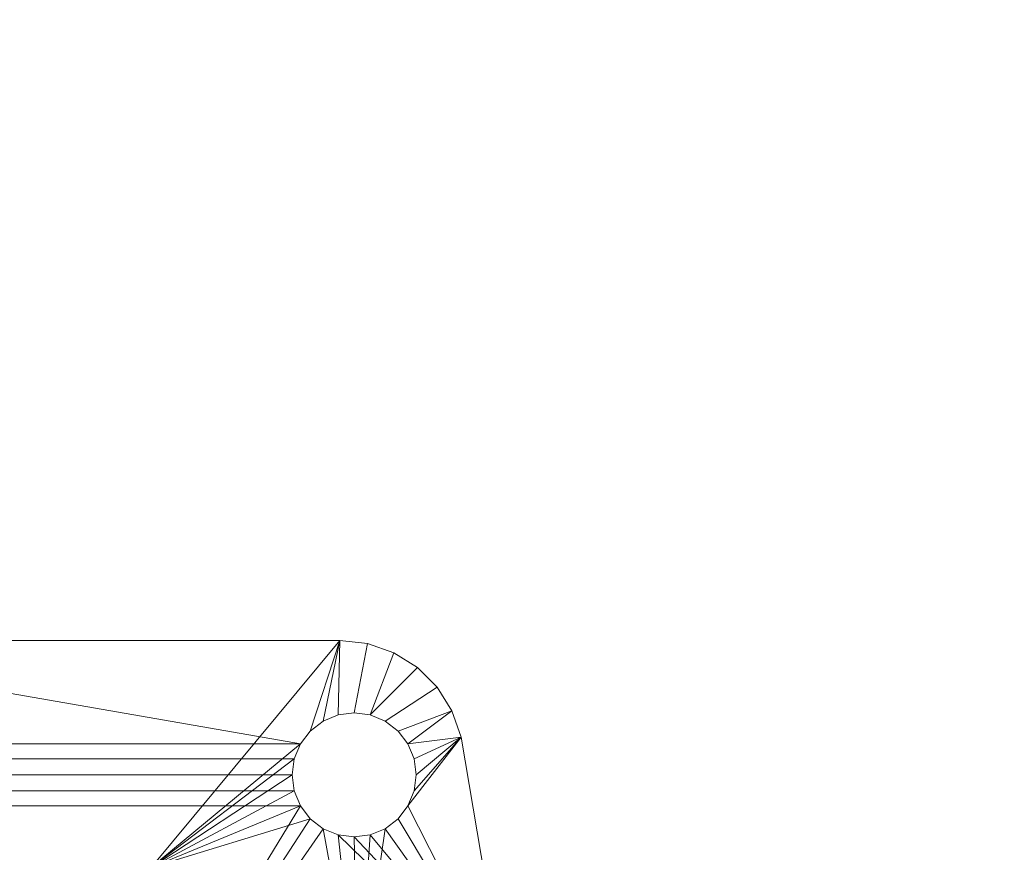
# Model space of a CAD drawing. Header units: inches. Extents: x 52 to 195, y 45 to 91.
# Tile 4 of 171: x 55.02 to 58, y 48.25 to 50.76. Entities that reach past the tile are written whole.
import ezdxf

# ---------------------------------------------------------------- set-up
doc = ezdxf.new("R2010")
doc.units = ezdxf.units.IN
doc.header["$MEASUREMENT"] = 0
doc.layers.add('A-FLOR-HRAL', color=1, linetype='Continuous', lineweight=9)
doc.layers.add('A-FLOR-STRS', color=2, linetype='Continuous', lineweight=9)

# ---------------------------------------------------------------- blocks, each defined once
blk = doc.blocks.new('Stair - Stairs-303829-Preveiw')
at = {"layer": 'A-FLOR-STRS'}
mesh = blk.add_polyface(dxfattribs=at)
corners = [(64.0319, 91.0116, 5.2174), (52.0319, 91.0116, 5.2174), (52.0319, 45.0116, 5.2174), (64.0319, 45.0116, 5.2174)]
mesh.append_faces([[corners[k] for k in face] for face in [(2, 3, 0, 1)]])
mesh = blk.add_polyface(dxfattribs=at)
corners = [(64.0319, 91.0116, 3.2174), (64.0319, 45.0116, 3.2174), (52.0319, 45.0116, 3.2174), (52.0319, 91.0116, 3.2174)]
mesh.append_faces([[corners[k] for k in face] for face in [(2, 3, 0, 1)]])
blk = doc.blocks.new('Railing - 2_ dia-828715-Preveiw')
at = {"layer": 'A-FLOR-HRAL'}
mesh = blk.add_polyface(dxfattribs=at)
corners = [(0, 1.25, 0.25), (0.7347, 1.0113, 0.25), (1.1888, 0.3863, 0.25), (1.1888, -0.3863, 0.25), (0.7347, -1.0113, 0.25), (0, -1.25, 0.25), (0, -1.5, 0.25), (0.7964, -1.4555, 0.25), (1.5829, -1.3227, 0.25), (1.6623, -1.2951, 0.25), (1.7335, -1.2504, 0.25), (1.793, -1.191, 0.25), (1.8378, -1.1199, 0.25), (1.8656, -1.0405, 0.25), (1.875, -0.957, 0.25), (1.875, 0.957, 0.25), (1.8656, 1.0405, 0.25), (1.8378, 1.1199, 0.25), (1.793, 1.191, 0.25), (1.7335, 1.2504, 0.25), (1.6623, 1.2951, 0.25), (1.5829, 1.3227, 0.25), (0.7964, 1.4555, 0.25), (0, 1.5, 0.25), (1.6562, -1, 0.25), (1.6499, -1.0485, 0.25), (1.6311, -1.0938, 0.25), (1.6013, -1.1326, 0.25), (1.5625, -1.1624, 0.25), (1.5173, -1.1811, 0.25), (1.4688, -1.1875, 0.25), (1.4202, -1.1811, 0.25), (1.375, -1.1624, 0.25), (1.3362, -1.1326, 0.25), (1.3064, -1.0938, 0.25), (1.2876, -1.0485, 0.25), (1.2813, -1, 0.25), (1.2876, -0.9515, 0.25), (1.3064, -0.9063, 0.25), (1.3362, -0.8674, 0.25), (1.375, -0.8376, 0.25), (1.4202, -0.8189, 0.25), (1.4688, -0.8125, 0.25), (1.5173, -0.8189, 0.25), (1.5625, -0.8376, 0.25), (1.6013, -0.8674, 0.25), (1.6311, -0.9063, 0.25), (1.6499, -0.9515, 0.25), (1.6562, 1, 0.25), (1.6499, 0.9515, 0.25), (1.6311, 0.9063, 0.25), (1.6013, 0.8674, 0.25), (1.5625, 0.8376, 0.25), (1.5173, 0.8189, 0.25), (1.4688, 0.8125, 0.25), (1.4202, 0.8189, 0.25), (1.375, 0.8376, 0.25), (1.3362, 0.8674, 0.25), (1.3064, 0.9063, 0.25), (1.2876, 0.9515, 0.25), (1.2813, 1, 0.25), (1.2876, 1.0485, 0.25), (1.3064, 1.0938, 0.25), (1.3362, 1.1326, 0.25), (1.375, 1.1624, 0.25), (1.4202, 1.1811, 0.25), (1.4688, 1.1875, 0.25), (1.5173, 1.1811, 0.25), (1.5625, 1.1624, 0.25), (1.6013, 1.1326, 0.25), (1.6311, 1.0938, 0.25), (1.6499, 1.0485, 0.25)]
mesh.append_faces([[corners[k] for k in face] for face in [(49, 15, 48), (51, 15, 50), (66, 21, 65), (61, 1, 60), (59, 1, 58), (29, 8, 28), (30, 8, 29), (12, 25, 11), (38, 4, 37), (43, 3, 42), (31, 8, 30)]], dxfattribs={"vtx0": -1, "vtx1": -1})
mesh.append_faces([[corners[k] for k in face] for face in [(62, 22, 1, 61)]], dxfattribs={"vtx0": -1, "vtx1": -1, "vtx2": -1})
mesh.append_faces([[corners[k] for k in face] for face in [(14, 3, 44, 45), (7, 34, 4, 5)]], dxfattribs={"vtx0": -1, "vtx1": -1, "vtx3": -1})
mesh.append_faces([[corners[k] for k in face] for face in [(69, 19, 20, 68), (21, 67, 68, 20), (16, 71, 48, 15), (15, 49, 50), (15, 51, 52), (22, 63, 64), (2, 56, 57), (2, 54, 55), (2, 55, 56), (58, 1, 2, 57), (2, 53, 54), (15, 2, 3, 14), (14, 47, 24, 13), (13, 24, 25, 12), (14, 45, 46), (14, 46, 47), (11, 25, 26, 10), (27, 9, 10, 26), (9, 27, 28, 8), (3, 41, 42), (3, 39, 40), (3, 40, 41), (4, 36, 37), (7, 32, 33), (8, 31, 32, 7), (7, 33, 34)]], dxfattribs={"vtx0": -1, "vtx2": -1})
mesh.append_faces([[corners[k] for k in face] for face in [(6, 7, 5)]], dxfattribs={"vtx1": -1})
mesh.append_faces([[corners[k] for k in face] for face in [(66, 67, 21), (69, 70, 19), (17, 18, 71, 16), (62, 63, 22), (59, 60, 1), (43, 44, 3), (35, 36, 4), (34, 35, 4)]], dxfattribs={"vtx1": -1, "vtx2": -1})
mesh.append_faces([[corners[k] for k in face] for face in [(52, 53, 2, 15)]], dxfattribs={"vtx1": -1, "vtx2": -1, "vtx3": -1})
mesh.append_faces([[corners[k] for k in face] for face in [(18, 19, 70, 71), (64, 65, 21, 22), (3, 4, 38, 39)]], dxfattribs={"vtx1": -1, "vtx3": -1})
mesh.append_faces([[corners[k] for k in face] for face in [(22, 23, 0, 1)]], dxfattribs={"vtx3": -1})
mesh = blk.add_polyface(dxfattribs=at)
corners = [(0, -1.5), (0, 0), (0, 1.5), (0.7964, 1.4555), (1.5829, 1.3227), (1.6623, 1.2951), (1.7335, 1.2504), (1.793, 1.191), (1.8378, 1.1199), (1.8656, 1.0405), (1.875, 0.957), (1.875, -0.957), (1.8656, -1.0405), (1.8378, -1.1199), (1.793, -1.191), (1.7335, -1.2504), (1.6623, -1.2951), (1.5829, -1.3227), (0.7964, -1.4555), (1.2813, -1), (1.2876, -1.0485), (1.3064, -1.0938), (1.3362, -1.1326), (1.375, -1.1624), (1.4202, -1.1811), (1.4688, -1.1875), (1.5173, -1.1811), (1.5625, -1.1624), (1.6013, -1.1326), (1.6311, -1.0938), (1.6499, -1.0485), (1.6562, -1), (1.6499, -0.9515), (1.6311, -0.9063), (1.6013, -0.8674), (1.5625, -0.8376), (1.5173, -0.8189), (1.4688, -0.8125), (1.4202, -0.8189), (1.375, -0.8376), (1.3362, -0.8674), (1.3064, -0.9063), (1.2876, -0.9515), (1.2813, 1), (1.2876, 0.9515), (1.3064, 0.9063), (1.3362, 0.8674), (1.375, 0.8376), (1.4202, 0.8189), (1.4688, 0.8125), (1.5173, 0.8189), (1.5625, 0.8376), (1.6013, 0.8674), (1.6311, 0.9063), (1.6499, 0.9515), (1.6562, 1), (1.6499, 1.0485), (1.6311, 1.0938), (1.6013, 1.1326), (1.5625, 1.1624), (1.5173, 1.1811), (1.4688, 1.1875), (1.4202, 1.1811), (1.375, 1.1624), (1.3362, 1.1326), (1.3064, 1.0938), (1.2876, 1.0485)]
mesh.append_faces([[corners[k] for k in face] for face in [(53, 10, 52), (62, 4, 61), (66, 3, 65), (61, 4, 60), (45, 1, 44), (34, 11, 33), (26, 17, 25), (14, 30, 13), (40, 1, 39), (25, 17, 24), (24, 17, 23)]], dxfattribs={"vtx0": -1, "vtx1": -1})
mesh.append_faces([[corners[k] for k in face] for face in [(57, 6, 7, 56), (6, 57, 58), (9, 55, 56, 8), (10, 54, 55, 9), (36, 50, 51, 35), (63, 3, 4, 62), (3, 63, 64), (37, 49, 50, 36), (11, 34, 35, 10), (17, 26, 27, 16), (1, 40, 41), (18, 22, 23, 17), (18, 21, 22), (18, 20, 21), (18, 42, 19)]], dxfattribs={"vtx0": -1, "vtx2": -1})
mesh.append_faces([[corners[k] for k in face] for face in [(1, 46, 47, 39), (1, 41, 42, 18)]], dxfattribs={"vtx0": -1, "vtx2": -1, "vtx3": -1})
mesh.append_faces([[corners[k] for k in face] for face in [(0, 1, 18)]], dxfattribs={"vtx1": -1})
mesh.append_faces([[corners[k] for k in face] for face in [(7, 8, 56), (53, 54, 10), (64, 65, 3), (66, 43, 3), (43, 44, 3), (45, 46, 1), (32, 33, 11), (27, 28, 16), (19, 20, 18)]], dxfattribs={"vtx1": -1, "vtx2": -1})
mesh.append_faces([[corners[k] for k in face] for face in [(51, 52, 10, 35)]], dxfattribs={"vtx1": -1, "vtx2": -1, "vtx3": -1})
mesh.append_faces([[corners[k] for k in face] for face in [(5, 6, 58, 59), (59, 60, 4, 5), (48, 49, 37, 38), (47, 48, 38, 39), (31, 32, 11, 12), (30, 31, 12, 13), (29, 30, 14, 15), (15, 16, 28, 29)]], dxfattribs={"vtx1": -1, "vtx3": -1})
mesh.append_faces([[corners[k] for k in face] for face in [(1, 2, 3, 44)]], dxfattribs={"vtx2": -1, "vtx3": -1})
mesh = blk.add_polyface(dxfattribs=at)
corners = [(1.875, -0.957, 0.25), (1.875, -0.957), (1.875, 0.957), (1.875, 0.957, 0.25)]
mesh.append_faces([[corners[k] for k in face] for face in [(2, 3, 0, 1)]])
mesh = blk.add_polyface(dxfattribs=at)
corners = [(1.2813, -1, 0.25), (1.2813, -1), (1.2876, -0.9515), (1.3064, -0.9063), (1.3362, -0.8674), (1.375, -0.8376), (1.4202, -0.8189), (1.4688, -0.8125), (1.5173, -0.8189), (1.5625, -0.8376), (1.6013, -0.8674), (1.6311, -0.9063), (1.6499, -0.9515), (1.6562, -1), (1.6562, -1, 0.25), (1.6499, -0.9515, 0.25), (1.6311, -0.9063, 0.25), (1.6013, -0.8674, 0.25), (1.5625, -0.8376, 0.25), (1.5173, -0.8189, 0.25), (1.4688, -0.8125, 0.25), (1.4202, -0.8189, 0.25), (1.375, -0.8376, 0.25), (1.3362, -0.8674, 0.25), (1.3064, -0.9063, 0.25), (1.2876, -0.9515, 0.25)]
mesh.append_faces([[corners[k] for k in face] for face in [(15, 12, 13, 14), (2, 25, 0, 1)]], dxfattribs={"vtx0": -1})
mesh.append_faces([[corners[k] for k in face] for face in [(16, 11, 12, 15), (18, 9, 10, 17), (17, 10, 11, 16), (19, 8, 9, 18), (8, 19, 20, 7), (21, 6, 7, 20), (22, 5, 6, 21), (24, 3, 4, 23), (23, 4, 5, 22), (25, 2, 3, 24)]], dxfattribs={"vtx0": -1, "vtx2": -1})
mesh = blk.add_polyface(dxfattribs=at)
corners = [(1.875, -0.957), (1.875, -0.957, 0.25), (1.8656, -1.0405, 0.25), (1.8378, -1.1199, 0.25), (1.793, -1.191, 0.25), (1.7335, -1.2504, 0.25), (1.6623, -1.2951, 0.25), (1.5829, -1.3227, 0.25), (1.5829, -1.3227), (1.6623, -1.2951), (1.7335, -1.2504), (1.793, -1.191), (1.8378, -1.1199), (1.8656, -1.0405)]
mesh.append_faces([[corners[k] for k in face] for face in [(9, 6, 7, 8)]], dxfattribs={"vtx0": -1})
mesh.append_faces([[corners[k] for k in face] for face in [(13, 2, 3, 12), (4, 11, 12, 3), (10, 5, 6, 9), (5, 10, 11, 4)]], dxfattribs={"vtx0": -1, "vtx2": -1})
mesh.append_faces([[corners[k] for k in face] for face in [(0, 1, 2, 13)]], dxfattribs={"vtx2": -1})
mesh = blk.add_polyface(dxfattribs=at)
corners = [(1.2813, -1), (1.2813, -1, 0.25), (1.2876, -1.0485, 0.25), (1.3064, -1.0938, 0.25), (1.3362, -1.1326, 0.25), (1.375, -1.1624, 0.25), (1.4202, -1.1811, 0.25), (1.4688, -1.1875, 0.25), (1.5173, -1.1811, 0.25), (1.5625, -1.1624, 0.25), (1.6013, -1.1326, 0.25), (1.6311, -1.0938, 0.25), (1.6499, -1.0485, 0.25), (1.6562, -1, 0.25), (1.6562, -1), (1.6499, -1.0485), (1.6311, -1.0938), (1.6013, -1.1326), (1.5625, -1.1624), (1.5173, -1.1811), (1.4688, -1.1875), (1.4202, -1.1811), (1.375, -1.1624), (1.3362, -1.1326), (1.3064, -1.0938), (1.2876, -1.0485)]
mesh.append_faces([[corners[k] for k in face] for face in [(2, 25, 0, 1), (15, 12, 13, 14)]], dxfattribs={"vtx0": -1})
mesh.append_faces([[corners[k] for k in face] for face in [(3, 24, 25, 2), (5, 22, 23, 4), (4, 23, 24, 3), (6, 21, 22, 5), (21, 6, 7, 20), (8, 19, 20, 7), (9, 18, 19, 8), (11, 16, 17, 10), (10, 17, 18, 9), (12, 15, 16, 11)]], dxfattribs={"vtx0": -1, "vtx2": -1})
mesh = blk.add_polyface(dxfattribs=at)
corners = [(1.5829, -1.3227), (1.5829, -1.3227, 0.25), (0.7964, -1.4555, 0.25), (0, -1.5, 0.25), (-0.7964, -1.4555, 0.25), (-1.5829, -1.3227, 0.25), (-1.5829, -1.3227), (-0.7964, -1.4555), (0, -1.5), (0.7964, -1.4555)]
mesh.append_faces([[corners[k] for k in face] for face in [(7, 4, 5, 6)]], dxfattribs={"vtx0": -1})
mesh.append_faces([[corners[k] for k in face] for face in [(9, 2, 3, 8), (4, 7, 8, 3)]], dxfattribs={"vtx0": -1, "vtx2": -1})
mesh.append_faces([[corners[k] for k in face] for face in [(0, 1, 2, 9)]], dxfattribs={"vtx2": -1})
blk = doc.blocks.new('Railing - Railing-303974-Preveiw')
at = {"rotation": 89.99999999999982}
blk.add_blockref('Railing - 2_ dia-828715-Preveiw', (55.0319, 47.0116, 5.2174), dxfattribs=at)

msp = doc.modelspace()

# ---------------------------------------------------------------- block references
at = {"layer": 'A-FLOR-HRAL'}
msp.add_blockref('Railing - Railing-303974-Preveiw', (0, 0), dxfattribs=at)
at = {"layer": 'A-FLOR-STRS'}
msp.add_blockref('Stair - Stairs-303829-Preveiw', (0, 0), dxfattribs=at)

doc.saveas('drawing.dxf')
